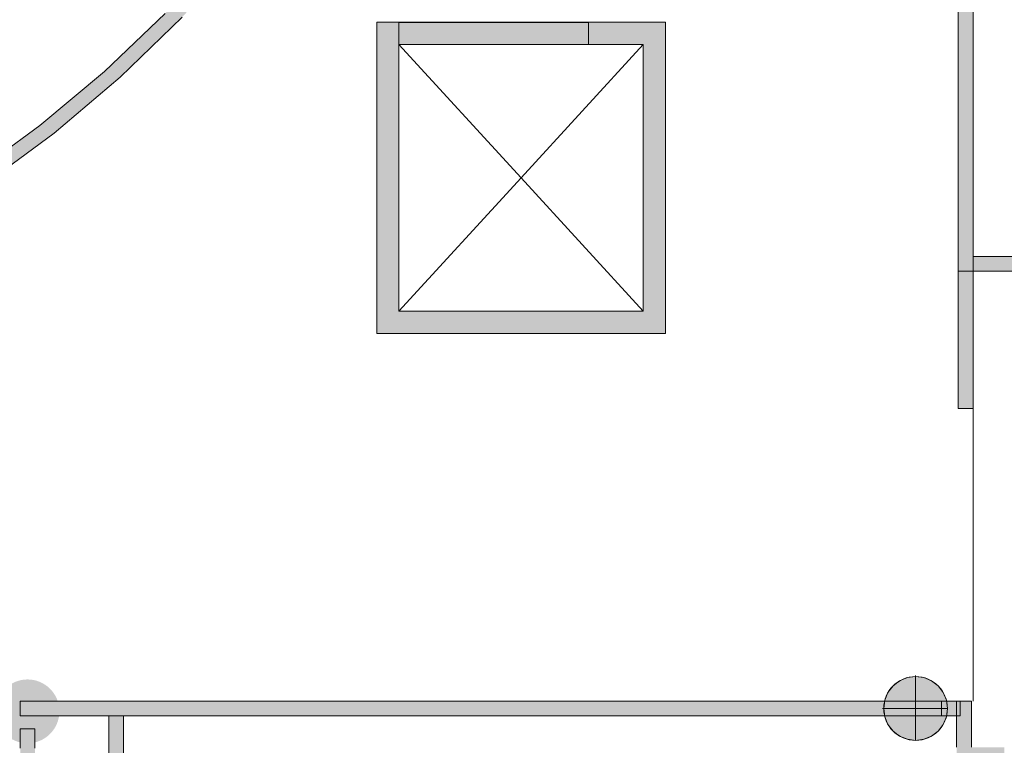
# Model space of a CAD drawing. Header units: inches. Extents: x 15 to 546804, y -66 to 267312.
# Tile 44 of 256: x 408728 to 415380, y 39787 to 44686. Entities that reach past the tile are written whole.
import ezdxf

# ---------------------------------------------------------------- set-up
doc = ezdxf.new("R2010")
doc.units = ezdxf.units.IN
doc.header["$MEASUREMENT"] = 0
doc.layers.add('Zone-1', color=4, linetype='Continuous')

msp = doc.modelspace()

# ---------------------------------------------------------------- hatches: boundary and pattern name
at = {"lineweight": 20}
h = msp.add_hatch(color=7, dxfattribs=at)
h.dxf.hatch_style = 1
h.paths.add_polyline_path([(410291.5, 47757.6), (409650.5, 48113.7), (409366.9, 47603.2), (410007.9, 47247.1)])
h.paths.add_polyline_path([(409366.9, 47603.2), (409318.4, 47515.8), (411073, 46541), (411209, 46579.9)])
h.paths.add_polyline_path([(411209, 46579.9), (411141.1, 46560.4), (411073, 46541), (410777.9, 46055.2), (410451.7, 45589.9), (410095.6, 45146.9), (409711.2, 44728.2), (409300.1, 44335.7), (408864.2, 43971), (408405.3, 43635.7), (407925.4, 43331.2), (407426.5, 43058.9), (406910.9, 42819.8), (406438.3, 42637.4), (406438.3, 42530.4), (406955.5, 42730.2), (407485.4, 42976.6), (407997.7, 43257.8), (408490, 43572.5), (408960.3, 43919.4), (409406.4, 44296.8), (409826.4, 44703.2), (410218.3, 45136.7), (410580.4, 45595.3), (410911.1, 46077.1)])
h.paths.add_polyline_path([(410007.9, 54332.3), (409366.9, 53976.2), (409619.5, 53521.6), (410260.5, 53878.5)])
h.paths.add_polyline_path([(411209, 54999.5), (411073, 55038.4), (409318.4, 54063.6), (409366.9, 53976.2)])
h.paths.add_polyline_path([(410911.1, 55502.3), (410580.4, 55984.1), (410218.3, 56442.7), (409826.4, 56876.2), (409406.4, 57282.6), (408960.3, 57660), (408490, 58006.9), (407997.7, 58321.6), (407485.4, 58602.8), (406955.5, 58849.2), (406410.4, 59059.8), (405852.4, 59233.4), (405284.1, 59369.5), (404708, 59467.4), (404126.7, 59526.7), (403542.6, 59547), (403542.6, 59497), (403592.6, 59446.8), (404126.7, 59425.4), (404160.5, 59424.1), (404725.7, 59364.1), (405285.7, 59267.1), (405838.1, 59133.7), (406380.7, 58964.2), (406910.9, 58759.5), (407426.5, 58520.5), (407925.4, 58248.2), (408405.3, 57943.7), (408864.2, 57608.4), (409300.1, 57243.7), (409711.2, 56851.1), (410095.6, 56432.5), (410451.7, 55989.5), (410777.9, 55524.2), (411073, 55038.4), (411141.1, 55019), (411209, 54999.5)])
h = msp.add_hatch(color=7, dxfattribs=at)
h.dxf.hatch_style = 1
h.paths.add_polyline_path([(419687.8, 46087.8), (415069, 46087.8), (415069, 42987.8), (415169, 42987.8), (415169, 43087.8), (415169, 45988), (419687.8, 45988)])
h.paths.add_polyline_path([(416809.9, 45987.8), (416709.9, 45987.8), (416709.9, 43087.8), (416809.9, 43087.8)], flags=17)
h.paths.add_polyline_path([(418247.9, 45987.8), (418147.9, 45987.8), (418147.9, 43087.8), (418247.9, 43087.8)], flags=17)
h.paths.add_polyline_path([(418247.9, 43087.8), (418147.9, 43087.8), (418147.9, 42987.8), (418247.9, 42987.8)])
h.paths.add_polyline_path([(417218.9, 43087.8), (415169, 43087.8), (415169, 42987.8), (417218.9, 42987.8)], flags=17)
h = msp.add_hatch(color=7, dxfattribs=at)
h.dxf.hatch_style = 1
h.paths.add_polyline_path([(413090.4, 44668.3), (412570.4, 44668.3), (412570.4, 44518.3), (412940.4, 44518.3), (412940.4, 42718.3), (411290.4, 42718.3), (411290.4, 44518.3), (411290.4, 44668.3), (411140.4, 44668.3), (411140.4, 42568.3), (413090.4, 42568.3)])
h.paths.add_polyline_path([(412570.4, 44666.1), (411290.4, 44666.1), (411290.4, 44518.3), (412570.4, 44518.3)], flags=17)
h = msp.add_hatch(color=7, dxfattribs=at)
h.dxf.hatch_style = 1
h.paths.add_polyline_path([(414996, 40035.9, 1), (414565.1, 40035.9, 1)])
h = msp.add_hatch(color=7, dxfattribs=at)
h.dxf.hatch_style = 1
h.paths.add_polyline_path([(408996.4, 40016.4, 1), (408565.5, 40016.4, 1)])
h = msp.add_hatch(color=7, dxfattribs=at)
h.dxf.hatch_style = 1
h.paths.add_polyline_path([(414955, 39985.9), (415081.3, 39985.9), (415081.3, 40085.9), (414955, 40085.9)])
h = msp.add_hatch(color=7, dxfattribs=at)
h.dxf.hatch_style = 1
h.paths.add_polyline_path([(415379.2, 39773.6), (415057.2, 39773.6), (415057.2, 39013.6), (415379.2, 39013.6)])
h.paths.add_polyline_path([(415157.2, 40085.9), (415081.3, 40085.9), (415081.3, 39985.9), (415057.2, 39985.9), (415057.2, 39773.6), (415157.2, 39773.6)])
at = {"layer": 'Zone-1', "lineweight": 20}
h = msp.add_hatch(color=7, dxfattribs=at)
h.dxf.hatch_style = 1
h.paths.add_polyline_path([(415169, 42987.8), (415069, 42987.8), (415069, 42060.4), (415169, 42060.4)])
h = msp.add_hatch(color=7, dxfattribs=at)
h.dxf.hatch_style = 1
h.paths.add_polyline_path([(414571, 40085.9), (408731.3, 40085.9), (408731.3, 39985.9), (414571, 39985.9, -0.058606), (414565.1, 40035.9, -0.058645)])
h = msp.add_hatch(color=7, dxfattribs=at)
h.dxf.hatch_style = 1
h.paths.add_polyline_path([(409429.3, 37369.3), (409329.3, 37369.3), (408831.3, 37369.3), (408831.3, 37269.3), (409429.3, 37269.3)])
h.paths.add_polyline_path([(408831.3, 39767.8), (408731.3, 39767.8), (408731.3, 37269.3), (408831.3, 37269.3)])
h.paths.add_polyline_path([(408830.8, 39898.9), (408731.3, 39898.9), (408731.3, 39767.8), (408830.8, 39767.8)])
h.paths.add_polyline_path([(409429.3, 39985.9), (409329.3, 39985.9), (409329.3, 39667.8), (409429.3, 39667.8)])
h.paths.add_polyline_path([(409429.3, 39667.8), (409329.3, 39667.8), (409329.3, 37369.3), (409429.3, 37369.3)])

# ---------------------------------------------------------------- linework, layer by layer
at = {"color": 7, "lineweight": 20}
for p, q in [((415069, 42987.8, 0), (415069, 46087.8, 0)), ((415169, 43087.8, 3459.5), (415169, 45988, 3459.5)), ((409300.1, 44335.7, 3159.5), (409711.2, 44728.2, 3159.5)), ((409300.1, 44335.7, 6359.5), (409711.2, 44728.2, 6359.5)), ((409826.4, 44703.2, 3159.5), (409406.4, 44296.8, 3159.5)), ((409826.4, 44703.2, 6359.5), (409406.4, 44296.8, 6359.5)), ((411140.4, 44668.3, 300), (411140.4, 42568.3, 300)), ((411290.4, 44668.3, 300), (411140.4, 44668.3, 300)), ((411290.4, 44668.3, 7500), (411140.4, 44668.3, 7500)), ((411140.4, 44668.3, 7500), (411140.4, 42568.3, 7500)), ((411140.4, 44668.3, 300), (411140.4, 44668.3, 7500)), ((411290.4, 44518.3, 300), (411290.4, 44668.3, 300)), ((412570.4, 44668.3, 300), (411290.4, 44668.3, 300)), ((411290.4, 44668.3, 300), (411290.4, 44668.3, 7500)), ((411290.4, 44666.1, 7500), (411290.4, 44668.3, 7500)), ((411290.4, 44666.1, 2597.1), (411290.4, 44666.1, 7500)), ((411290.4, 44666.1, 2597.1), (411290.4, 44518.3, 2597.1)), ((412570.4, 44666.1, 2597.1), (411290.4, 44666.1, 2597.1)), ((412570.4, 44666.1, 7500), (411290.4, 44666.1, 7500)), ((413090.4, 44668.3, 300), (412570.4, 44668.3, 300)), ((412570.4, 44666.1, 300), (412570.4, 44668.3, 300)), ((413090.4, 44668.3, 7500), (412570.4, 44668.3, 7500)), ((412570.4, 44666.1, 7500), (412570.4, 44668.3, 7500)), ((412570.4, 44668.3, 300), (412570.4, 44668.3, 7500)), ((412570.4, 44518.3, 300), (412570.4, 44666.1, 300)), ((412570.4, 44666.1, 300), (412570.4, 44666.1, 2597.1)), ((412570.4, 44666.1, 2597.1), (412570.4, 44666.1, 7500)), ((412570.4, 44666.1, 2597.1), (412570.4, 44518.3, 2597.1)), ((413090.4, 42568.3, 300), (413090.4, 44668.3, 300)), ((413090.4, 42568.3, 7500), (413090.4, 44668.3, 7500)), ((413090.4, 44668.3, 300), (413090.4, 44668.3, 7500)), ((411290.4, 44518.3, 300), (412115.4, 43618.3, 300)), ((411290.4, 44518.3, 3800), (412115.4, 43618.3, 3800)), ((411290.4, 44518.3, 300), (411290.4, 42718.3, 300)), ((412940.4, 44518.3, 7500), (411290.4, 44518.3, 7500)), ((411290.4, 44518.3, 7500), (411290.4, 42718.3, 7500)), ((412570.4, 44518.3, 2597.1), (411290.4, 44518.3, 2597.1)), ((411290.4, 44518.3, 2597.1), (411290.4, 44518.3, 7500)), ((412570.4, 44518.3, 300), (411290.4, 44518.3, 300)), ((411290.4, 44518.3, 300), (411290.4, 44518.3, 2597.1)), ((412570.4, 44518.3, 2597.1), (411290.4, 44518.3, 2597.1)), ((411290.4, 44518.3, 300), (411290.4, 44518.3, 2597.1)), ((412570.4, 44518.3, 300), (411290.4, 44518.3, 300)), ((412940.4, 44518.3, 300), (412115.4, 43618.3, 300)), ((412940.4, 44518.3, 3800), (412115.4, 43618.3, 3800)), ((412940.4, 44518.3, 300), (412570.4, 44518.3, 300)), ((412570.4, 44518.3, 2597.1), (412570.4, 44518.3, 300)), ((412570.4, 44518.3, 2597.1), (412570.4, 44518.3, 300)), ((412940.4, 42718.3, 300), (412940.4, 44518.3, 300)), ((412940.4, 42718.3, 7500), (412940.4, 44518.3, 7500)), ((412940.4, 44518.3, 300), (412940.4, 44518.3, 7500)), ((408864.2, 43971, 3159.5), (409300.1, 44335.7, 3159.5)), ((408864.2, 43971, 6359.5), (409300.1, 44335.7, 6359.5)), ((409300.1, 44335.7, 3159.5), (409300.1, 44335.7, 6359.5)), ((409406.4, 44296.8, 3159.5), (408960.3, 43919.4, 3159.5)), ((409406.4, 44296.8, 6359.5), (408960.3, 43919.4, 6359.5)), ((409406.4, 44296.8, 3159.5), (409406.4, 44296.8, 6359.5)), ((408405.3, 43635.7, 3159.5), (408864.2, 43971, 3159.5)), ((408405.3, 43635.7, 6359.5), (408864.2, 43971, 6359.5)), ((408864.2, 43971, 3159.5), (408864.2, 43971, 6359.5)), ((408960.3, 43919.4, 3159.5), (408490, 43572.5, 3159.5)), ((408960.3, 43919.4, 6359.5), (408490, 43572.5, 6359.5)), ((408960.3, 43919.4, 3159.5), (408960.3, 43919.4, 6359.5)), ((412115.4, 43618.3, 3800), (411290.4, 42718.3, 3800)), ((412115.4, 43618.3, 300), (411290.4, 42718.3, 300)), ((412115.4, 43618.3, 300), (412940.4, 42718.3, 300)), ((412115.4, 43618.3, 3800), (412940.4, 42718.3, 3800)), ((415169, 43087.8, 3459.5), (415169, 42987.8, 3459.5)), ((417293.4, 43087.8, 3459.5), (415169, 43087.8, 3459.5)), ((415169, 43087.8, 6159.5), (415169, 42987.8, 6159.5)), ((417293.4, 43087.8, 6159.5), (415169, 43087.8, 6159.5)), ((415169, 43087.8, 3459.5), (415169, 43087.8, 6159.5)), ((415069, 42987.8, 6659.5), (415069, 42987.8, 3459.5)), ((415169, 42987.8, 6659.5), (415069, 42987.8, 6659.5)), ((415069, 42987.8, 3459.5), (415169, 42987.8, 3459.5)), ((415069, 42987.8, 3459.5), (415069, 42060.4, 3459.5)), ((415069, 42987.8, 6659.5), (415069, 42060.4, 6659.5)), ((415169, 42987.8, 3459.5), (417293.4, 42987.8, 3459.5)), ((415169, 42987.8, 6159.5), (417293.4, 42987.8, 6159.5)), ((415169, 42987.8, 3459.5), (415169, 42987.8, 6159.5)), ((415169, 42987.8, 6659.5), (415169, 42060.4, 6659.5)), ((415169, 42987.8, 3459.5), (415169, 42987.8, 6659.5)), ((415169, 42987.8, 3459.5), (415169, 42060.4, 3459.5)), ((411290.4, 42718.3, 300), (412940.4, 42718.3, 300)), ((411290.4, 42718.3, 7500), (412940.4, 42718.3, 7500)), ((411290.4, 42718.3, 300), (411290.4, 42718.3, 7500)), ((412940.4, 42718.3, 300), (412940.4, 42718.3, 7500)), ((411140.4, 42568.3, 300), (413090.4, 42568.3, 300)), ((411140.4, 42568.3, 7500), (413090.4, 42568.3, 7500)), ((411140.4, 42568.3, 300), (411140.4, 42568.3, 7500)), ((413090.4, 42568.3, 300), (413090.4, 42568.3, 7500)), ((415069, 42060.4, 6659.5), (415069, 42060.4, 3459.5)), ((415069, 42060.4, 3459.5), (415169, 42060.4, 3459.5)), ((415169, 42060.4, 6659.5), (415069, 42060.4, 6659.5)), ((415169, 42060.4, 0), (415169, 40085.9, 0)), ((415169, 42060.4, 3459.5), (415169, 42060.4, 6659.5)), ((414724.8, 40244, 0), (414724.8, 40244, 7000)), ((414780.6, 40258.9, 0), (414780.6, 40251.3, 0)), ((414780.6, 40251.3, 0), (414780.6, 40251.3, 7000)), ((414780.6, 40251.3, 0), (414780.6, 39820.4, 0)), ((414836.3, 40244, 0), (414836.3, 40244, 7000)), ((414628.2, 40188.2, 0), (414628.2, 40188.2, 7000)), ((414672.9, 40222.4, 0), (414672.9, 40222.4, 7000)), ((414888.3, 40222.4, 0), (414888.3, 40222.4, 7000)), ((414932.9, 40188.2, 0), (414932.9, 40188.2, 7000)), ((414594, 40143.6, 0), (414594, 40143.6, 7000)), ((414967.1, 40143.6, 0), (414967.1, 40143.6, 7000)), ((408831.3, 40085.9, 2859.5), (408731.3, 40085.9, 2859.5)), ((408731.3, 40085.9, 2859.5), (408731.3, 40085.9, 5559.5)), ((408831.3, 40085.9, 5559.5), (408731.3, 40085.9, 5559.5)), ((408731.3, 40085.9, 6059.5), (415081.3, 40085.9, 6059.5)), ((408731.3, 40085.9, 6059.5), (408731.3, 39985.9, 6059.5)), ((408731.3, 40085.9, 2059.5), (408731.3, 40085.9, 6059.5)), ((408731.3, 39985.9, 2059.5), (408731.3, 40085.9, 2059.5)), ((408731.3, 40085.9, 2059.5), (415081.3, 40085.9, 2059.5)), ((408831.3, 40085.9, 2859.5), (408831.3, 40085.9, 5559.5)), ((414572.5, 40091.6, 0), (414572.5, 40091.6, 7000)), ((415081.3, 40085.9, 2059.5), (414955, 40085.9, 2059.5)), ((414955, 40085.9, 2059.5), (414955, 39985.9, 2059.5)), ((414988.7, 40091.6, 0), (414988.7, 40091.6, 7000)), ((415057.2, 39773.6, 0), (415057.2, 40085.9, 0)), ((415057.2, 40085.9, 0), (415157.2, 40085.9, 0)), ((415081.3, 39985.9, 2059.5), (415081.3, 40085.9, 2059.5)), ((415157.2, 39773.6, 0), (415157.2, 40085.9, 0)), ((408731.3, 39985.9, 6059.5), (408731.3, 39985.9, 2059.5)), ((408731.3, 39985.9, 2059.5), (415081.3, 39985.9, 2059.5)), ((408731.3, 39985.9, 6059.5), (415081.3, 39985.9, 6059.5)), ((409329.3, 39985.9, 2859.5), (409329.3, 37369.3, 2859.5)), ((409429.3, 39985.9, 2859.5), (409329.3, 39985.9, 2859.5)), ((409329.3, 39985.9, 2859.5), (409329.3, 39985.9, 5559.5)), ((409429.3, 39985.9, 5559.5), (409329.3, 39985.9, 5559.5)), ((409329.3, 39985.9, 5559.5), (409329.3, 37369.3, 5559.5)), ((409429.3, 37369.3, 2859.5), (409429.3, 39985.9, 2859.5)), ((409429.3, 37369.3, 5559.5), (409429.3, 39985.9, 5559.5)), ((409429.3, 39985.9, 2859.5), (409429.3, 39985.9, 5559.5)), ((414557.5, 40035.9, 0), (414565.1, 40035.9, 0)), ((414565.1, 40035.9, 0), (414565.1, 40035.9, 7000)), ((414565.1, 40035.9, 0), (414996, 40035.9, 0)), ((414572.5, 39980.1, 0), (414572.5, 39980.1, 7000)), ((414955, 39985.9, 2059.5), (415081.3, 39985.9, 2059.5)), ((414988.7, 39980.1, 0), (414988.7, 39980.1, 7000)), ((414996, 40035.9, 0), (414996, 40035.9, 7000)), ((414594, 39928.2, 0), (414594, 39928.2, 7000)), ((414967.1, 39928.2, 0), (414967.1, 39928.2, 7000)), ((408830.8, 39898.9, 5559.5), (408731.3, 39898.9, 5559.5)), ((408731.3, 39898.9, 5559.5), (408731.3, 39767.8, 5559.5)), ((408830.8, 39767.8, 5559.5), (408830.8, 39898.9, 5559.5)), ((414628.2, 39883.5, 0), (414628.2, 39883.5, 7000)), ((414672.9, 39849.3, 0), (414672.9, 39849.3, 7000)), ((414888.3, 39849.3, 0), (414888.3, 39849.3, 7000)), ((414932.9, 39883.5, 0), (414932.9, 39883.5, 7000)), ((414724.8, 39827.8, 0), (414724.8, 39827.8, 7000)), ((414780.6, 39820.4, 0), (414780.6, 39820.4, 7000)), ((414836.3, 39827.8, 0), (414836.3, 39827.8, 7000))]:
    msp.add_line(p, q, dxfattribs=at)
for centre in [(414780.6, 40035.9, 7000), (414780.6, 40035.9, 0)]:
    msp.add_circle(centre, 215.4, dxfattribs=at)
for points, invisible_edges in [([(409300.1, 44335.7, 6359.5), (409406.4, 44296.8, 6359.5), (409711.2, 44728.2, 6359.5)], 3), ([(409300.1, 44335.7, 6359.5), (409711.2, 44728.2, 3159.5), (409300.1, 44335.7, 3159.5)], 1), ([(409711.2, 44728.2, 3159.5), (409300.1, 44335.7, 6359.5), (409711.2, 44728.2, 6359.5)], 1), ([(409711.2, 44728.2, 6359.5), (409406.4, 44296.8, 6359.5), (409826.4, 44703.2, 6359.5)], 13), ([(409826.4, 44703.2, 6359.5), (409406.4, 44296.8, 3159.5), (409826.4, 44703.2, 3159.5)], 1), ([(409406.4, 44296.8, 3159.5), (409826.4, 44703.2, 6359.5), (409406.4, 44296.8, 6359.5)], 1), ([(411140.4, 44668.3, 7500), (411140.4, 42568.3, 300), (411140.4, 42568.3, 7500)], 1), ([(411140.4, 42568.3, 300), (411140.4, 44668.3, 7500), (411140.4, 44668.3, 300)], 1), ([(411140.4, 44668.3, 7500), (411290.4, 44668.3, 300), (411140.4, 44668.3, 300)], 1), ([(411290.4, 44668.3, 300), (411140.4, 44668.3, 7500), (411290.4, 44668.3, 7500)], 1), ([(411140.4, 42568.3, 7500), (411290.4, 42718.3, 7500), (411140.4, 44668.3, 7500)], 3), ([(411290.4, 42718.3, 7500), (411290.4, 44668.3, 7500), (411140.4, 44668.3, 7500)], 13), ([(411290.4, 44668.3, 300), (411290.4, 44518.3, 2597.1), (411290.4, 44518.3, 300)], 1), ([(411290.4, 44518.3, 2597.1), (411290.4, 44668.3, 300), (411290.4, 44666.1, 2597.1)], 3), ([(411290.4, 44666.1, 2597.1), (411290.4, 44668.3, 300), (411290.4, 44666.1, 7500)], 3), ([(411290.4, 44666.1, 7500), (411290.4, 44668.3, 300), (411290.4, 44668.3, 7500)], 1), ([(411290.4, 44668.3, 7500), (411290.4, 42718.3, 7500), (411290.4, 44518.3, 7500)], 13), ([(411290.4, 44668.3, 7500), (411290.4, 44518.3, 7500), (411290.4, 44666.1, 7500)], 3), ([(412570.4, 44518.3, 300), (411290.4, 44668.3, 300), (411290.4, 44518.3, 300)], 1), ([(411290.4, 44668.3, 300), (412570.4, 44518.3, 300), (412570.4, 44668.3, 300)], 3), ([(412570.4, 44666.1, 2597.1), (411290.4, 44518.3, 2597.1), (411290.4, 44666.1, 2597.1)], 1), ([(411290.4, 44518.3, 2597.1), (412570.4, 44666.1, 2597.1), (412570.4, 44518.3, 2597.1)], 1), ([(411290.4, 44666.1, 7500), (412570.4, 44666.1, 2597.1), (411290.4, 44666.1, 2597.1)], 1), ([(412570.4, 44666.1, 2597.1), (411290.4, 44666.1, 7500), (412570.4, 44666.1, 7500)], 1), ([(411290.4, 44666.1, 7500), (411290.4, 44518.3, 7500), (412940.4, 44518.3, 7500)], 13), ([(411290.4, 44666.1, 7500), (412940.4, 44518.3, 7500), (412570.4, 44666.1, 7500)], 3), ([(412570.4, 44668.3, 7500), (412570.4, 44666.1, 2597.1), (412570.4, 44666.1, 7500)], 1), ([(412570.4, 44666.1, 2597.1), (412570.4, 44668.3, 7500), (412570.4, 44666.1, 300)], 3), ([(412570.4, 44666.1, 300), (412570.4, 44668.3, 7500), (412570.4, 44668.3, 300)], 1), ([(412570.4, 44668.3, 7500), (413090.4, 44668.3, 300), (412570.4, 44668.3, 300)], 1), ([(413090.4, 44668.3, 300), (412570.4, 44668.3, 7500), (413090.4, 44668.3, 7500)], 1), ([(412570.4, 44666.1, 7500), (412940.4, 44518.3, 7500), (412570.4, 44668.3, 7500)], 3), ([(412570.4, 44668.3, 7500), (412940.4, 44518.3, 7500), (413090.4, 44668.3, 7500)], 3), ([(412570.4, 44668.3, 300), (412570.4, 44518.3, 300), (412570.4, 44666.1, 300)], 1), ([(412570.4, 44666.1, 2597.1), (412570.4, 44518.3, 300), (412570.4, 44518.3, 2597.1)], 1), ([(412570.4, 44518.3, 300), (412570.4, 44666.1, 2597.1), (412570.4, 44666.1, 300)], 1), ([(413090.4, 44668.3, 7500), (412940.4, 44518.3, 7500), (413090.4, 42568.3, 7500)], 3), ([(413090.4, 44668.3, 300), (413090.4, 42568.3, 7500), (413090.4, 42568.3, 300)], 1), ([(413090.4, 42568.3, 7500), (413090.4, 44668.3, 300), (413090.4, 44668.3, 7500)], 1), ([(411290.4, 44518.3, 300), (411290.4, 42718.3, 7500), (411290.4, 42718.3, 300)], 1), ([(411290.4, 42718.3, 7500), (411290.4, 44518.3, 300), (411290.4, 44518.3, 7500)], 3), ([(411290.4, 44518.3, 7500), (411290.4, 44518.3, 300), (411290.4, 44518.3, 2597.1)], 1), ([(412570.4, 44518.3, 2597.1), (412940.4, 44518.3, 7500), (411290.4, 44518.3, 2597.1)], 3), ([(411290.4, 44518.3, 2597.1), (412940.4, 44518.3, 7500), (411290.4, 44518.3, 7500)], 1), ([(412940.4, 42718.3, 300), (411290.4, 44518.3, 300), (411290.4, 42718.3, 300)], 1), ([(411290.4, 44518.3, 300), (412940.4, 42718.3, 300), (412570.4, 44518.3, 300)], 3), ([(411290.4, 44518.3, 2597.1), (412570.4, 44518.3, 300), (411290.4, 44518.3, 300)], 1), ([(412570.4, 44518.3, 300), (411290.4, 44518.3, 2597.1), (412570.4, 44518.3, 2597.1)], 1), ([(412940.4, 44518.3, 7500), (412570.4, 44518.3, 300), (412940.4, 44518.3, 300)], 1), ([(412570.4, 44518.3, 300), (412940.4, 44518.3, 7500), (412570.4, 44518.3, 2597.1)], 3), ([(412570.4, 44518.3, 300), (412940.4, 42718.3, 300), (412940.4, 44518.3, 300)], 1), ([(412940.4, 44518.3, 7500), (412940.4, 42718.3, 300), (412940.4, 42718.3, 7500)], 1), ([(412940.4, 42718.3, 300), (412940.4, 44518.3, 7500), (412940.4, 44518.3, 300)], 1), ([(412940.4, 42718.3, 7500), (413090.4, 42568.3, 7500), (412940.4, 44518.3, 7500)], 3), ([(408864.2, 43971, 6359.5), (408960.3, 43919.4, 6359.5), (409300.1, 44335.7, 6359.5)], 3), ([(408864.2, 43971, 6359.5), (409300.1, 44335.7, 3159.5), (408864.2, 43971, 3159.5)], 1), ([(409300.1, 44335.7, 3159.5), (408864.2, 43971, 6359.5), (409300.1, 44335.7, 6359.5)], 1), ([(409300.1, 44335.7, 6359.5), (408960.3, 43919.4, 6359.5), (409406.4, 44296.8, 6359.5)], 13), ([(409406.4, 44296.8, 6359.5), (408960.3, 43919.4, 3159.5), (409406.4, 44296.8, 3159.5)], 1), ([(408960.3, 43919.4, 3159.5), (409406.4, 44296.8, 6359.5), (408960.3, 43919.4, 6359.5)], 1), ([(408405.3, 43635.7, 6359.5), (408490, 43572.5, 6359.5), (408864.2, 43971, 6359.5)], 3), ([(408405.3, 43635.7, 6359.5), (408864.2, 43971, 3159.5), (408405.3, 43635.7, 3159.5)], 1), ([(408864.2, 43971, 3159.5), (408405.3, 43635.7, 6359.5), (408864.2, 43971, 6359.5)], 1), ([(408864.2, 43971, 6359.5), (408490, 43572.5, 6359.5), (408960.3, 43919.4, 6359.5)], 13), ([(408960.3, 43919.4, 6359.5), (408490, 43572.5, 3159.5), (408960.3, 43919.4, 3159.5)], 1), ([(408490, 43572.5, 3159.5), (408960.3, 43919.4, 6359.5), (408490, 43572.5, 6359.5)], 1), ([(417293.4, 43087.8, 6159.5), (417293.4, 43087.8, 3459.5), (415169, 43087.8, 6159.5)], 2), ([(415169, 43087.8, 3459.5), (415169, 43087.8, 6159.5), (417293.4, 43087.8, 3459.5)], 2), ([(415169, 43087.8, 3459.5), (415169, 42987.8, 3459.5), (415169, 43087.8, 6159.5)], 2), ([(415169, 42987.8, 6159.5), (415169, 43087.8, 6159.5), (415169, 42987.8, 3459.5)], 2), ([(415169, 42987.8, 6659.5), (415069, 42987.8, 3459.5), (415069, 42987.8, 6659.5)], 1), ([(415069, 42987.8, 3459.5), (415169, 42987.8, 6659.5), (415169, 42987.8, 3459.5)], 1), ([(415069, 42060.4, 6659.5), (415069, 42987.8, 3459.5), (415069, 42060.4, 3459.5)], 1), ([(415069, 42987.8, 3459.5), (415069, 42060.4, 6659.5), (415069, 42987.8, 6659.5)], 1), ([(415169, 42060.4, 3459.5), (415069, 42987.8, 3459.5), (415169, 42987.8, 3459.5)], 1), ([(415069, 42987.8, 3459.5), (415169, 42060.4, 3459.5), (415069, 42060.4, 3459.5)], 1), ([(415069, 42060.4, 6659.5), (415169, 42987.8, 6659.5), (415069, 42987.8, 6659.5)], 1), ([(415169, 42987.8, 6659.5), (415069, 42060.4, 6659.5), (415169, 42060.4, 6659.5)], 1), ([(417293.4, 42987.8, 6159.5), (415169, 42987.8, 6159.5), (417293.4, 42987.8, 3459.5)], 2), ([(415169, 42987.8, 3459.5), (417293.4, 42987.8, 3459.5), (415169, 42987.8, 6159.5)], 2), ([(415169, 42987.8, 6659.5), (415169, 42060.4, 3459.5), (415169, 42987.8, 3459.5)], 1), ([(415169, 42060.4, 3459.5), (415169, 42987.8, 6659.5), (415169, 42060.4, 6659.5)], 1), ([(411290.4, 42718.3, 7500), (411140.4, 42568.3, 7500), (413090.4, 42568.3, 7500)], 13), ([(411290.4, 42718.3, 7500), (412940.4, 42718.3, 300), (411290.4, 42718.3, 300)], 1), ([(412940.4, 42718.3, 300), (411290.4, 42718.3, 7500), (412940.4, 42718.3, 7500)], 1), ([(411290.4, 42718.3, 7500), (413090.4, 42568.3, 7500), (412940.4, 42718.3, 7500)], 3), ([(413090.4, 42568.3, 7500), (411140.4, 42568.3, 300), (413090.4, 42568.3, 300)], 1), ([(411140.4, 42568.3, 300), (413090.4, 42568.3, 7500), (411140.4, 42568.3, 7500)], 1), ([(415169, 42060.4, 3459.5), (415069, 42060.4, 6659.5), (415069, 42060.4, 3459.5)], 1), ([(415069, 42060.4, 6659.5), (415169, 42060.4, 3459.5), (415169, 42060.4, 6659.5)], 1), ([(414672.9, 40222.4, 7000), (414724.8, 40244, 0), (414672.9, 40222.4, 0)], 1), ([(414724.8, 40244, 0), (414672.9, 40222.4, 7000), (414724.8, 40244, 7000)], 1), ([(414672.9, 39849.3, 0), (414672.9, 40222.4, 0), (414724.8, 40244, 0)], 13), ([(414672.9, 39849.3, 0), (414724.8, 40244, 0), (414724.8, 39827.8, 0)], 3), ([(414672.9, 40222.4, 7000), (414724.8, 39827.8, 7000), (414724.8, 40244, 7000)], 3), ([(414724.8, 40244, 7000), (414780.6, 40251.3, 0), (414724.8, 40244, 0)], 1), ([(414780.6, 40251.3, 0), (414724.8, 40244, 7000), (414780.6, 40251.3, 7000)], 1), ([(414724.8, 39827.8, 0), (414724.8, 40244, 0), (414780.6, 40251.3, 0)], 13), ([(414724.8, 39827.8, 0), (414780.6, 40251.3, 0), (414780.6, 39820.4, 0)], 3), ([(414724.8, 40244, 7000), (414780.6, 39820.4, 7000), (414780.6, 40251.3, 7000)], 3), ([(414724.8, 40244, 7000), (414724.8, 39827.8, 7000), (414780.6, 39820.4, 7000)], 13), ([(414780.6, 40251.3, 7000), (414836.3, 40244, 0), (414780.6, 40251.3, 0)], 1), ([(414836.3, 40244, 0), (414780.6, 40251.3, 7000), (414836.3, 40244, 7000)], 1), ([(414780.6, 39820.4, 0), (414780.6, 40251.3, 0), (414836.3, 40244, 0)], 13), ([(414780.6, 40251.3, 7000), (414780.6, 39820.4, 7000), (414836.3, 39827.8, 7000)], 13), ([(414780.6, 40251.3, 7000), (414836.3, 39827.8, 7000), (414836.3, 40244, 7000)], 3), ([(414780.6, 39820.4, 0), (414836.3, 40244, 0), (414836.3, 39827.8, 0)], 3), ([(414836.3, 40244, 7000), (414888.3, 40222.4, 0), (414836.3, 40244, 0)], 1), ([(414888.3, 40222.4, 0), (414836.3, 40244, 7000), (414888.3, 40222.4, 7000)], 1), ([(414836.3, 39827.8, 0), (414836.3, 40244, 0), (414888.3, 40222.4, 0)], 13), ([(414836.3, 40244, 7000), (414836.3, 39827.8, 7000), (414888.3, 39849.3, 7000)], 13), ([(414836.3, 40244, 7000), (414888.3, 39849.3, 7000), (414888.3, 40222.4, 7000)], 3), ([(414594, 39928.2, 0), (414594, 40143.6, 0), (414628.2, 40188.2, 0)], 13), ([(414594, 39928.2, 0), (414628.2, 40188.2, 0), (414628.2, 39883.5, 0)], 3), ([(414628.2, 40188.2, 7000), (414594, 40143.6, 0), (414594, 40143.6, 7000)], 1), ([(414594, 40143.6, 0), (414628.2, 40188.2, 7000), (414628.2, 40188.2, 0)], 1), ([(414594, 40143.6, 7000), (414628.2, 39883.5, 7000), (414628.2, 40188.2, 7000)], 3), ([(414628.2, 39883.5, 0), (414628.2, 40188.2, 0), (414672.9, 40222.4, 0)], 13), ([(414628.2, 39883.5, 0), (414672.9, 40222.4, 0), (414672.9, 39849.3, 0)], 3), ([(414628.2, 40188.2, 7000), (414672.9, 40222.4, 0), (414628.2, 40188.2, 0)], 1), ([(414672.9, 40222.4, 0), (414628.2, 40188.2, 7000), (414672.9, 40222.4, 7000)], 1), ([(414628.2, 40188.2, 7000), (414672.9, 39849.3, 7000), (414672.9, 40222.4, 7000)], 3), ([(414628.2, 40188.2, 7000), (414628.2, 39883.5, 7000), (414672.9, 39849.3, 7000)], 13), ([(414672.9, 40222.4, 7000), (414672.9, 39849.3, 7000), (414724.8, 39827.8, 7000)], 13), ([(414836.3, 39827.8, 0), (414888.3, 40222.4, 0), (414888.3, 39849.3, 0)], 3), ([(414888.3, 40222.4, 7000), (414932.9, 40188.2, 0), (414888.3, 40222.4, 0)], 1), ([(414932.9, 40188.2, 0), (414888.3, 40222.4, 7000), (414932.9, 40188.2, 7000)], 1), ([(414888.3, 39849.3, 0), (414888.3, 40222.4, 0), (414932.9, 40188.2, 0)], 13), ([(414888.3, 40222.4, 7000), (414888.3, 39849.3, 7000), (414932.9, 39883.5, 7000)], 13), ([(414888.3, 40222.4, 7000), (414932.9, 39883.5, 7000), (414932.9, 40188.2, 7000)], 3), ([(414888.3, 39849.3, 0), (414932.9, 40188.2, 0), (414932.9, 39883.5, 0)], 3), ([(414932.9, 40188.2, 0), (414967.1, 40143.6, 7000), (414967.1, 40143.6, 0)], 1), ([(414967.1, 40143.6, 7000), (414932.9, 40188.2, 0), (414932.9, 40188.2, 7000)], 1), ([(414932.9, 39883.5, 0), (414932.9, 40188.2, 0), (414967.1, 40143.6, 0)], 13), ([(414932.9, 40188.2, 7000), (414932.9, 39883.5, 7000), (414967.1, 39928.2, 7000)], 13), ([(414932.9, 40188.2, 7000), (414967.1, 39928.2, 7000), (414967.1, 40143.6, 7000)], 3), ([(414572.5, 39980.1, 0), (414572.5, 40091.6, 0), (414594, 40143.6, 0)], 13), ([(414572.5, 39980.1, 0), (414594, 40143.6, 0), (414594, 39928.2, 0)], 3), ([(414594, 40143.6, 7000), (414572.5, 40091.6, 0), (414572.5, 40091.6, 7000)], 1), ([(414572.5, 40091.6, 0), (414594, 40143.6, 7000), (414594, 40143.6, 0)], 1), ([(414572.5, 40091.6, 7000), (414594, 39928.2, 7000), (414594, 40143.6, 7000)], 3), ([(414594, 40143.6, 7000), (414594, 39928.2, 7000), (414628.2, 39883.5, 7000)], 13), ([(414932.9, 39883.5, 0), (414967.1, 40143.6, 0), (414967.1, 39928.2, 0)], 3), ([(414967.1, 40143.6, 0), (414988.7, 40091.6, 7000), (414988.7, 40091.6, 0)], 1), ([(414988.7, 40091.6, 7000), (414967.1, 40143.6, 0), (414967.1, 40143.6, 7000)], 1), ([(414967.1, 39928.2, 0), (414967.1, 40143.6, 0), (414988.7, 40091.6, 0)], 13), ([(414967.1, 40143.6, 7000), (414967.1, 39928.2, 7000), (414988.7, 39980.1, 7000)], 13), ([(414967.1, 40143.6, 7000), (414988.7, 39980.1, 7000), (414988.7, 40091.6, 7000)], 3), ([(408731.3, 40085.9, 6059.5), (415081.3, 40085.9, 2059.5), (408731.3, 40085.9, 2059.5)], 1), ([(415081.3, 40085.9, 2059.5), (408731.3, 40085.9, 6059.5), (415081.3, 40085.9, 6059.5)], 1), ([(415081.3, 40085.9, 2059.5), (408731.3, 39985.9, 2059.5), (408731.3, 40085.9, 2059.5)], 1), ([(408731.3, 39985.9, 2059.5), (415081.3, 40085.9, 2059.5), (415081.3, 39985.9, 2059.5)], 1), ([(415081.3, 39985.9, 6059.5), (408731.3, 40085.9, 6059.5), (408731.3, 39985.9, 6059.5)], 1), ([(408731.3, 40085.9, 6059.5), (415081.3, 39985.9, 6059.5), (415081.3, 40085.9, 6059.5)], 1), ([(408731.3, 40085.9, 6059.5), (408731.3, 39985.9, 2059.5), (408731.3, 39985.9, 6059.5)], 1), ([(408731.3, 39985.9, 2059.5), (408731.3, 40085.9, 6059.5), (408731.3, 40085.9, 2059.5)], 1), ([(408731.3, 40085.9, 5559.5), (408831.3, 40085.9, 2859.5), (408731.3, 40085.9, 2859.5)], 1), ([(408831.3, 40085.9, 2859.5), (408731.3, 40085.9, 5559.5), (408831.3, 40085.9, 5559.5)], 1), ([(414572.5, 40091.6, 0), (414572.5, 39980.1, 0), (414565.1, 40035.9, 0)], 1), ([(414572.5, 40091.6, 7000), (414565.1, 40035.9, 0), (414565.1, 40035.9, 7000)], 1), ([(414565.1, 40035.9, 0), (414572.5, 40091.6, 7000), (414572.5, 40091.6, 0)], 1), ([(414572.5, 39980.1, 7000), (414572.5, 40091.6, 7000), (414565.1, 40035.9, 7000)], 1), ([(414572.5, 40091.6, 7000), (414572.5, 39980.1, 7000), (414594, 39928.2, 7000)], 13), ([(414967.1, 39928.2, 0), (414988.7, 40091.6, 0), (414988.7, 39980.1, 0)], 3), ([(414988.7, 40091.6, 0), (414996, 40035.9, 7000), (414996, 40035.9, 0)], 1), ([(414996, 40035.9, 7000), (414988.7, 40091.6, 0), (414988.7, 40091.6, 7000)], 1), ([(414988.7, 39980.1, 0), (414988.7, 40091.6, 0), (414996, 40035.9, 0)], 1), ([(414988.7, 40091.6, 7000), (414988.7, 39980.1, 7000), (414996, 40035.9, 7000)], 1), ([(415081.3, 39985.9, 6059.5), (408731.3, 39985.9, 2059.5), (415081.3, 39985.9, 2059.5)], 1), ([(408731.3, 39985.9, 2059.5), (415081.3, 39985.9, 6059.5), (408731.3, 39985.9, 6059.5)], 1), ([(409329.3, 39985.9, 5559.5), (409429.3, 39985.9, 2859.5), (409329.3, 39985.9, 2859.5)], 1), ([(409429.3, 39985.9, 2859.5), (409329.3, 39985.9, 5559.5), (409429.3, 39985.9, 5559.5)], 1), ([(414565.1, 40035.9, 7000), (414572.5, 39980.1, 0), (414572.5, 39980.1, 7000)], 1), ([(414572.5, 39980.1, 0), (414565.1, 40035.9, 7000), (414565.1, 40035.9, 0)], 1), ([(414572.5, 39980.1, 7000), (414594, 39928.2, 0), (414594, 39928.2, 7000)], 1), ([(414594, 39928.2, 0), (414572.5, 39980.1, 7000), (414572.5, 39980.1, 0)], 1), ([(414988.7, 39980.1, 0), (414967.1, 39928.2, 7000), (414967.1, 39928.2, 0)], 1), ([(414967.1, 39928.2, 7000), (414988.7, 39980.1, 0), (414988.7, 39980.1, 7000)], 1), ([(414996, 40035.9, 0), (414988.7, 39980.1, 7000), (414988.7, 39980.1, 0)], 1), ([(414988.7, 39980.1, 7000), (414996, 40035.9, 0), (414996, 40035.9, 7000)], 1), ([(414594, 39928.2, 7000), (414628.2, 39883.5, 0), (414628.2, 39883.5, 7000)], 1), ([(414628.2, 39883.5, 0), (414594, 39928.2, 7000), (414594, 39928.2, 0)], 1), ([(414967.1, 39928.2, 0), (414932.9, 39883.5, 7000), (414932.9, 39883.5, 0)], 1), ([(414932.9, 39883.5, 7000), (414967.1, 39928.2, 0), (414967.1, 39928.2, 7000)], 1), ([(414672.9, 39849.3, 7000), (414628.2, 39883.5, 0), (414672.9, 39849.3, 0)], 1), ([(414628.2, 39883.5, 0), (414672.9, 39849.3, 7000), (414628.2, 39883.5, 7000)], 1), ([(414724.8, 39827.8, 7000), (414672.9, 39849.3, 0), (414724.8, 39827.8, 0)], 1), ([(414672.9, 39849.3, 0), (414724.8, 39827.8, 7000), (414672.9, 39849.3, 7000)], 1), ([(414888.3, 39849.3, 7000), (414836.3, 39827.8, 0), (414888.3, 39849.3, 0)], 1), ([(414836.3, 39827.8, 0), (414888.3, 39849.3, 7000), (414836.3, 39827.8, 7000)], 1), ([(414932.9, 39883.5, 7000), (414888.3, 39849.3, 0), (414932.9, 39883.5, 0)], 1), ([(414888.3, 39849.3, 0), (414932.9, 39883.5, 7000), (414888.3, 39849.3, 7000)], 1), ([(414780.6, 39820.4, 7000), (414724.8, 39827.8, 0), (414780.6, 39820.4, 0)], 1), ([(414724.8, 39827.8, 0), (414780.6, 39820.4, 7000), (414724.8, 39827.8, 7000)], 1), ([(414836.3, 39827.8, 7000), (414780.6, 39820.4, 0), (414836.3, 39827.8, 0)], 1), ([(414780.6, 39820.4, 0), (414836.3, 39827.8, 7000), (414780.6, 39820.4, 7000)], 1)]:
    msp.add_3dface(points, dxfattribs=dict(at, invisible_edges=invisible_edges))

doc.saveas('drawing.dxf')
